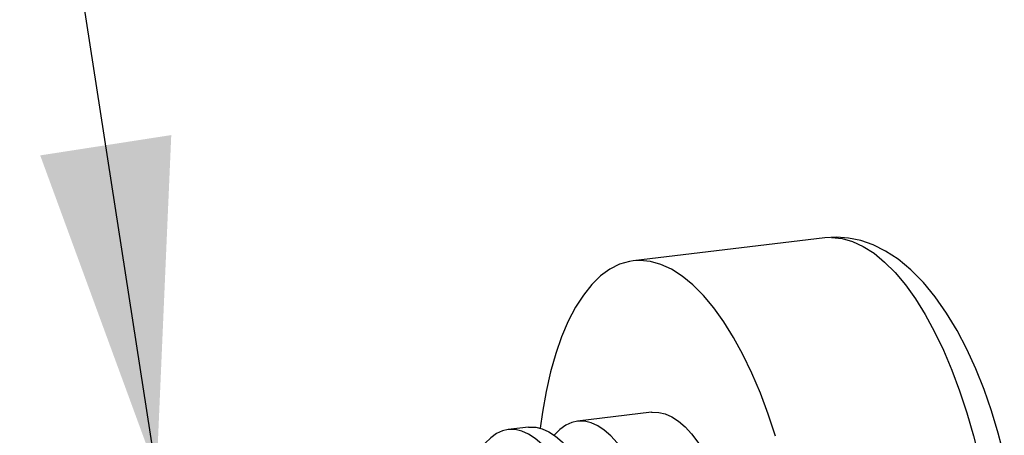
# Model space of a CAD drawing. Header units: inches. Extents: x 0 to 16.9, y 0 to 13.1.
# Tile 22 of 36: x 9.914 to 10.371, y 6.335 to 6.528. Entities that reach past the tile are written whole.
import ezdxf

# ---------------------------------------------------------------- set-up
doc = ezdxf.new("R2010")
doc.units = ezdxf.units.IN
doc.header["$LTSCALE"] = 0.930769
doc.header["$MEASUREMENT"] = 0
doc.layers.get('0').update_dxf_attribs({"linetype": 'CONTINUOUS'})
doc.styles.get("Standard").update_dxf_attribs({"font": 'arial.ttf'})
doc.dimstyles.get("Standard").update_dxf_attribs({"dimtxt": 0.130769, "dimasz": 0.153846, "dimexe": 0.09, "dimexo": 0.07, "dimgap": 0.09, "dimtad": 0, "dimtih": 1, "dimtoh": 1, "dimdec": 3, "dimzin": 4, "dimdsep": 46, "dimtxsty": 'Standard', "dimblk": '_FILLED', "dimblk1": '_FILLED', "dimblk2": '_FILLED', "dimcen": 0.09, "dimadec": 3, "dimazin": 1, "dimtp": 0.001, "dimtm": 0.001, "dimtfac": 1, "dimtdec": 3, "dimtofl": 0, "dimtmove": 0, "dimatfit": 3, "dimldrblk": '_FILLED', "dimfxl": 0, "dimtolj": 1, "dimtzin": 4, "dimarcsym": 0})

# ---------------------------------------------------------------- blocks, each defined once
blk = doc.blocks.new('_FILLED')
at = {"color": 0, "linetype": 'ByBlock'}
blk.add_solid([(0, 0), (-1, 0.2), (-1, -0.2)], dxfattribs=at)

msp = doc.modelspace()

# ---------------------------------------------------------------- linework, layer by layer
at = {"color": 7, "linetype": 'Continuous'}
for p, q in [((10.2879, 6.42708), (10.19908, 6.41636)), ((10.20757, 6.34601), (10.17314, 6.34185)), ((10.15049, 6.33912), (10.14103, 6.33798))]:
    msp.add_line(p, q, dxfattribs=at)
for points in [[(10.37125, 6.32577), (10.36845, 6.33635), (10.36532, 6.34663), (10.36184, 6.35658), (10.35802, 6.36615), (10.35386, 6.37529), (10.34935, 6.38396), (10.34449, 6.39206), (10.33924, 6.39959), (10.3337, 6.40632), (10.32792, 6.41218), (10.32202, 6.41705), (10.31617, 6.42087), (10.31035, 6.42376), (10.30462, 6.42576), (10.29896, 6.42695), (10.29336, 6.42738), (10.2879, 6.42708)], [(10.29107, 6.42726), (10.29594, 6.42677), (10.30087, 6.42537), (10.30583, 6.42306), (10.31079, 6.41986), (10.31572, 6.41579), (10.32059, 6.41088), (10.32537, 6.40515), (10.33002, 6.39863), (10.33453, 6.39138), (10.33886, 6.38343), (10.34299, 6.37484), (10.34689, 6.36565), (10.35053, 6.35592), (10.3539, 6.34572), (10.35698, 6.3351), (10.35974, 6.32414), (10.36216, 6.31289), (10.36424, 6.30143), (10.36596, 6.28983), (10.36731, 6.27817), (10.36828, 6.2665), (10.36886, 6.25491), (10.36905, 6.24346)], [(10.19908, 6.41636), (10.19739, 6.4161), (10.19275, 6.41475), (10.18825, 6.41249), (10.18393, 6.40935), (10.17982, 6.40534), (10.17592, 6.40047), (10.17228, 6.3948), (10.16891, 6.38833), (10.16585, 6.38113), (10.16311, 6.3733), (10.1607, 6.36482), (10.15862, 6.35569), (10.1569, 6.346), (10.15591, 6.3386)], [(10.26512, 6.3349), (10.26173, 6.34517), (10.25806, 6.35496), (10.25413, 6.36421), (10.24998, 6.37284), (10.24562, 6.38081), (10.2411, 6.38808), (10.23642, 6.39459), (10.23163, 6.40031), (10.22676, 6.4052), (10.22183, 6.40924), (10.21687, 6.41242), (10.21192, 6.4147), (10.20701, 6.41608), (10.20215, 6.41654), (10.19908, 6.41636)], [(10.17314, 6.34185), (10.17056, 6.34127), (10.16775, 6.34), (10.16506, 6.33807), (10.16252, 6.33551), (10.16241, 6.33536)], [(10.21586, 6.24521), (10.21571, 6.25231), (10.21529, 6.2595), (10.21459, 6.26673), (10.21361, 6.27393), (10.21237, 6.28105), (10.21087, 6.28802), (10.20913, 6.29477), (10.20717, 6.30127), (10.205, 6.30744), (10.20263, 6.31324), (10.2001, 6.31862), (10.19741, 6.32353), (10.1946, 6.32793), (10.19168, 6.33178), (10.18869, 6.33505), (10.18565, 6.33771), (10.18258, 6.33974), (10.17951, 6.34112), (10.17646, 6.34184), (10.17347, 6.34189), (10.17314, 6.34185)], [(10.20757, 6.34601), (10.20791, 6.34604), (10.21091, 6.34599), (10.21395, 6.34527), (10.21702, 6.34388), (10.22009, 6.34186), (10.22313, 6.3392), (10.22611, 6.33594), (10.22902, 6.3321), (10.23183, 6.32771), (10.23451, 6.32281), (10.23704, 6.31744), (10.23941, 6.31164), (10.24158, 6.30549), (10.24353, 6.29904), (10.24527, 6.29232), (10.24677, 6.28535), (10.24802, 6.27822), (10.249, 6.27098), (10.24971, 6.26372), (10.25014, 6.25652), (10.25029, 6.24937)], [(10.14103, 6.33798), (10.13845, 6.3374), (10.13563, 6.33612), (10.13295, 6.33419), (10.13041, 6.33163), (10.1303, 6.33148)], [(10.18374, 6.24133), (10.1836, 6.24843), (10.18318, 6.25562), (10.18247, 6.26285), (10.1815, 6.27006), (10.18026, 6.27717), (10.17876, 6.28414), (10.17702, 6.2909), (10.17506, 6.29739), (10.17289, 6.30357), (10.17052, 6.30937), (10.16799, 6.31475), (10.1653, 6.31966), (10.16249, 6.32405), (10.15957, 6.3279), (10.15658, 6.33117), (10.15354, 6.33383), (10.15047, 6.33586), (10.1474, 6.33724), (10.14435, 6.33796), (10.14136, 6.33801), (10.14103, 6.33798)], [(10.15049, 6.33912), (10.15081, 6.33915), (10.15381, 6.3391), (10.15685, 6.33838), (10.15992, 6.337), (10.16299, 6.33497), (10.16604, 6.33231), (10.16903, 6.32904), (10.17194, 6.32519), (10.17475, 6.3208), (10.17744, 6.31589), (10.17868, 6.31336)]]:
    msp.add_lwpolyline(points, dxfattribs=at)

# ---------------------------------------------------------------- leaders
at = {"color": 2, "linetype": 'Continuous'}
msp.add_leader([(9.97788, 6.31801), (9.76544, 7.68713)], dimstyle='Standard', override={"dimtad": 0}, dxfattribs=at)

doc.saveas('drawing.dxf')
